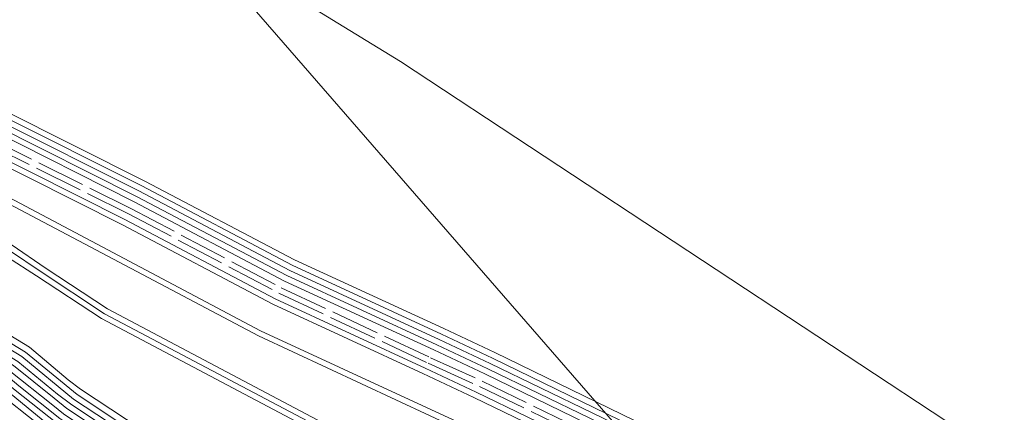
# Model space of a CAD drawing. Header units: metres. Extents: x -740 to 758, y -633 to 854.
# Tile 167 of 256: x -479 to -454, y 300 to 310. Entities that reach past the tile are written whole.
import ezdxf

# ---------------------------------------------------------------- set-up
doc = ezdxf.new("R2010")
doc.units = ezdxf.units.M
doc.header["$MEASUREMENT"] = 0
doc.linetypes.add('1248_208', pattern=[1.456, 1.248, -0.208])
doc.layers.add('Strom.LOVION', color=7, linetype='Continuous')
doc.layers.add('Telko.LOVION', color=7, linetype='Continuous')

msp = doc.modelspace()

# ---------------------------------------------------------------- linework, layer by layer
at = {"layer": 'Strom.LOVION', "color": 1, "linetype": 'Continuous', "lineweight": 18}
for points in [[(-504.336, 332.535), (-503.164, 331.275), (-502.079, 330.007), (-494.458, 321.131), (-492.962, 319.282), (-491.105, 316.922), (-489.503, 314.744), (-488.559, 313.403), (-487.643, 312.192), (-486.658, 311.032), (-485.275, 309.734), (-483.463, 308.433), (-479.814, 306.026), (-472.707, 302.258), (-466.578, 299.429), (-465.039, 298.649), (-459.409, 295.637), (-454.239, 293.542), (-448.026, 291.962), (-444.004, 291.484), (-442.369, 291.245), (-435.454, 290.192)], [(-504.619, 332.256), (-503.449, 331.025), (-502.346, 329.714), (-494.757, 320.866), (-493.264, 319.046), (-491.407, 316.686), (-489.792, 314.524), (-488.998, 313.36), (-488.421, 312.589), (-487.606, 311.516), (-485.693, 309.323), (-484.002, 307.907), (-482.056, 306.443), (-479.039, 304.447), (-478.198, 303.864), (-476.604, 302.823), (-459.57, 293.804), (-454.392, 292.079), (-449.155, 290.818), (-443.176, 289.673), (-435.737, 289.159)], [(-504.458, 332.419), (-503.272, 331.176), (-502.187, 329.907), (-494.579, 321.016), (-493.086, 319.196), (-491.23, 316.836), (-489.612, 314.645), (-488.719, 313.372), (-487.719, 312.066), (-486.766, 310.933), (-485.38, 309.605), (-483.555, 308.321), (-479.874, 305.888), (-472.754, 302.136), (-466.622, 299.277), (-465.144, 298.52), (-459.47, 295.499), (-454.283, 293.39), (-448.041, 291.813), (-444.019, 291.335), (-442.384, 291.095), (-435.456, 290.058)], [(-504.82, 332.044), (-503.68, 330.811), (-502.579, 329.529), (-494.99, 320.68), (-493.497, 318.861), (-491.64, 316.5), (-490.041, 314.351), (-489.25, 313.217), (-488.686, 312.43), (-487.853, 311.314), (-485.907, 309.096), (-484.187, 307.683), (-482.238, 306.188), (-479.156, 304.14), (-478.415, 303.666), (-476.757, 302.572), (-459.661, 293.529), (-454.467, 291.791), (-449.214, 290.516), (-443.222, 289.388), (-435.767, 288.861)], [(-504.727, 332.156), (-503.571, 330.91), (-502.454, 329.615), (-494.865, 320.766), (-493.372, 318.947), (-491.532, 316.6), (-489.917, 314.437), (-489.123, 313.274), (-488.513, 312.476), (-487.728, 311.4), (-485.814, 309.208), (-484.095, 307.795), (-482.133, 306.317), (-479.083, 304.295), (-478.323, 303.778), (-476.68, 302.697), (-459.617, 293.681), (-454.423, 291.943), (-449.199, 290.665), (-443.191, 289.524), (-435.752, 289.01)], [(-429.923, 282.9), (-442.542, 286.055), (-458.123, 291.404), (-469.594, 295.366), (-470.382, 295.717), (-471.542, 296.239), (-472.774, 296.902), (-474.857, 298.102), (-476.622, 299.23), (-477.823, 300.029), (-478.865, 300.858), (-480.523, 302.248), (-481.919, 303.53), (-483.08, 304.673), (-484.632, 306.486), (-485.887, 308.137), (-487.261, 310.101), (-488.38, 311.721), (-490.15, 314.252), (-491.765, 316.414), (-493.605, 318.761), (-495.098, 320.581), (-502.787, 329.538), (-503.788, 330.711)], [(-429.999, 282.612), (-442.617, 285.767), (-458.228, 291.113), (-469.715, 295.088), (-470.503, 295.44), (-471.662, 295.962), (-472.94, 296.635), (-474.993, 297.838), (-476.775, 298.979), (-478.005, 299.775), (-479.066, 300.646), (-480.708, 302.023), (-482.12, 303.318), (-483.281, 304.461), (-484.865, 306.301), (-486.12, 307.952), (-487.51, 309.929), (-488.642, 311.533), (-490.399, 314.08), (-492.014, 316.242), (-493.852, 318.56), (-495.332, 320.396), (-502.905, 329.231), (-504.005, 330.513)], [(-429.968, 282.748), (-442.573, 285.919), (-458.229, 291.275), (-469.655, 295.227), (-470.443, 295.578), (-471.602, 296.101), (-472.864, 296.76), (-474.917, 297.964), (-476.699, 299.105), (-477.9, 299.903), (-478.958, 300.746), (-480.616, 302.135), (-482.028, 303.431), (-483.189, 304.573), (-484.757, 306.4), (-485.995, 308.038), (-487.386, 310.015), (-488.518, 311.619), (-490.29, 314.179), (-491.89, 316.328), (-493.73, 318.675), (-495.223, 320.495), (-502.78, 329.317), (-503.897, 330.612)], [(-430.014, 282.463), (-442.661, 285.615), (-458.259, 290.977), (-469.759, 294.936), (-470.563, 295.301), (-471.739, 295.836), (-473, 296.496), (-475.083, 297.696), (-476.865, 298.837), (-478.082, 299.649), (-479.156, 300.505), (-480.8, 301.91), (-482.213, 303.206), (-483.39, 304.362), (-484.99, 306.215), (-486.245, 307.866), (-487.635, 309.843), (-488.767, 311.446), (-490.523, 313.994), (-492.136, 316.127), (-493.976, 318.474), (-495.44, 320.296), (-503.013, 329.132), (-504.13, 330.427)], [(-485.291, 310.205), (-483.003, 308.567), (-479.859, 306.79), (-476.222, 304.959), (-472.389, 302.94), (-468.566, 301.171), (-467.265, 300.559), (-459.478, 296.798), (-456.647, 295.494), (-454.301, 294.482), (-451.338, 293.501), (-447.916, 292.653), (-443.743, 291.997), (-442.411, 291.817), (-435.374, 291.042)], [(-485.215, 310.331), (-482.913, 308.709), (-479.799, 306.929), (-476.161, 305.098), (-472.329, 303.079), (-468.506, 301.31), (-467.204, 300.698), (-459.402, 296.924), (-456.586, 295.633), (-454.241, 294.621), (-451.294, 293.653), (-447.885, 292.789), (-443.715, 292.162), (-442.396, 291.966), (-435.359, 291.191)], [(-505.286, 307.038), (-491.933, 309.364), (-491.608, 309.366), (-491.298, 309.219), (-478.79, 301.604), (-477.473, 300.521), (-476.287, 299.736), (-474.522, 298.608), (-472.501, 297.431), (-471.255, 296.785), (-470.125, 296.26), (-469.382, 295.919), (-458.28, 292.098), (-453.707, 290.52), (-447.849, 289.556), (-444.841, 288.86), (-443.422, 288.556), (-436.003, 287.951)], [(-435.988, 288.1), (-443.423, 288.718), (-444.81, 288.996), (-447.818, 289.692), (-453.647, 290.659), (-457.883, 292.122), (-469.322, 296.057), (-470.065, 296.399), (-471.195, 296.924), (-472.424, 297.557), (-474.462, 298.747), (-476.211, 299.862), (-477.38, 300.634), (-478.698, 301.717), (-491.222, 309.344), (-491.593, 309.515), (-491.963, 309.523), (-505.229, 307.206)], [(-505.533, 306.837), (-491.918, 309.217), (-491.652, 309.214), (-491.342, 309.067), (-478.896, 301.476), (-477.884, 300.644), (-477.549, 300.396), (-476.364, 299.61), (-474.598, 298.482), (-472.561, 297.292), (-471.332, 296.659), (-470.201, 296.134), (-469.443, 295.78), (-457.943, 291.82), (-453.767, 290.381), (-447.848, 289.394), (-444.869, 288.695), (-443.466, 288.403), (-436.018, 287.802)], [(-436.033, 287.652), (-443.481, 288.254), (-444.9, 288.559), (-447.879, 289.258), (-453.782, 290.232), (-458.003, 291.682), (-469.49, 295.657), (-470.275, 295.979), (-471.405, 296.504), (-472.637, 297.167), (-474.688, 298.341), (-476.44, 299.485), (-477.641, 300.283), (-477.963, 300.547), (-479.004, 301.377), (-491.37, 308.901), (-491.664, 309.035), (-491.875, 309.074), (-505.59, 306.669)], [(-487.313, 307.155), (-478.592, 301.845), (-477.609, 301.011), (-477.291, 300.776), (-476.121, 300.003), (-474.356, 298.876), (-472.335, 297.699), (-471.118, 297.049), (-470.004, 296.537), (-469.278, 296.21), (-457.823, 292.261), (-453.587, 290.798), (-447.836, 289.868), (-444.779, 289.132), (-443.392, 288.854), (-435.973, 288.249), (-428.77, 287.579), (-427.182, 287.513), (-421.073, 287.608), (-414.893, 286.971), (-409.882, 285.894), (-407.988, 285.577)]]:
    msp.add_lwpolyline(points, dxfattribs=at)
at = {"layer": 'Strom.LOVION', "color": 94, "linetype": 'Continuous', "lineweight": 18}
for points in [[(-484.534, 311.225), (-482.294, 309.626), (-479.272, 307.897), (-475.651, 306.079), (-471.835, 304.073), (-468.028, 302.317), (-466.727, 301.705), (-458.937, 297.915), (-456.138, 296.637), (-453.857, 295.678), (-450.985, 294.717), (-447.653, 293.89), (-443.542, 293.258), (-442.267, 293.072), (-435.29, 292.291)], [(-484.716, 310.971), (-482.463, 309.388), (-479.409, 307.632), (-475.804, 305.827), (-471.955, 303.795), (-468.148, 302.039), (-466.847, 301.427), (-459.045, 297.653), (-456.258, 296.359), (-453.961, 295.387), (-451.06, 294.429), (-447.728, 293.602), (-443.601, 292.957), (-442.297, 292.774), (-435.29, 291.996)], [(-484.639, 311.096), (-482.386, 309.514), (-479.349, 307.771), (-475.728, 305.953), (-471.895, 303.934), (-468.088, 302.178), (-466.787, 301.566), (-458.998, 297.776), (-456.198, 296.498), (-453.901, 295.526), (-451.016, 294.581), (-447.697, 293.738), (-443.57, 293.093), (-442.282, 292.923), (-435.275, 292.145)], [(-484.901, 310.746), (-482.628, 309.121), (-479.562, 307.381), (-475.925, 305.55), (-472.092, 303.53), (-468.285, 301.774), (-466.984, 301.163), (-459.195, 297.373), (-456.379, 296.082), (-454.066, 295.096), (-451.151, 294.154), (-447.787, 293.301), (-443.631, 292.658), (-442.327, 292.475), (-435.32, 291.697)], [(-484.808, 310.858), (-482.539, 309.262), (-479.486, 307.507), (-475.865, 305.688), (-472.032, 303.669), (-468.209, 301.9), (-466.907, 301.288), (-459.105, 297.514), (-456.319, 296.22), (-454.022, 295.248), (-451.104, 294.277), (-447.756, 293.437), (-443.616, 292.807), (-442.312, 292.624), (-435.305, 291.847)], [(-496.109, 266.38), (-495.544, 272.539), (-495.227, 279.574), (-496.853, 291.518), (-497.608, 294.105), (-498.582, 296.655), (-500.046, 300.147), (-501.851, 303.488), (-503.581, 306.525), (-503.559, 306.749), (-503.352, 306.902), (-491.861, 308.927), (-491.65, 308.889), (-491.369, 308.739), (-479.11, 301.248), (-478.004, 300.366), (-477.731, 300.142), (-476.546, 299.356), (-474.764, 298.215), (-472.727, 297.025), (-471.465, 296.365), (-470.335, 295.84), (-469.547, 295.489), (-465.741, 294.191)]]:
    msp.add_lwpolyline(points, dxfattribs=at)
at = {"layer": 'Strom.LOVION', "color": 1, "linetype": '1248_208', "lineweight": 18}
for points in [[(-485.109, 310.459), (-482.808, 308.837), (-479.722, 307.055), (-476.088, 305.253), (-472.239, 303.22), (-468.429, 301.435), (-467.115, 300.84), (-459.342, 297.063), (-456.51, 295.758), (-454.197, 294.773), (-451.234, 293.792), (-447.857, 292.954), (-443.684, 292.298), (-442.367, 292.131), (-435.331, 291.356)], [(-485.017, 310.572), (-482.731, 308.963), (-479.662, 307.194), (-476.012, 305.379), (-472.179, 303.359), (-468.369, 301.574), (-467.054, 300.979), (-459.265, 297.188), (-456.45, 295.897), (-454.136, 294.912), (-451.206, 293.957), (-447.812, 293.106), (-443.656, 292.464), (-442.352, 292.281), (-435.329, 291.489)]]:
    msp.add_lwpolyline(points, dxfattribs=at)
at = {"layer": 'Telko.LOVION', "color": 1, "linetype": 'Continuous', "lineweight": 18}
for points in [[(-382.824, 271.087), (-382.992, 271.602), (-388.154, 277.999), (-388.385, 278.242), (-401.779, 279.504), (-422.531, 281.805), (-428.172, 282.214), (-454.479, 299.474), (-469.137, 309.124), (-476.62, 313.713), (-492.841, 315.171), (-499.115, 322.213), (-504.66, 328.143), (-509.806, 332.561), (-515.63, 336.809), (-522.715, 340.801), (-530.993, 344.751), (-538.07, 347.605), (-547.838, 350.626), (-555.35, 352.492), (-563.942, 353.765), (-570.752, 354.489)], [(-580.234, 342.951), (-571.726, 342.231), (-560.771, 340.524), (-554.196, 338.728), (-553.683, 338.764), (-543.559, 335.586), (-537.041, 333.002), (-523.715, 326.546), (-517.379, 322.496), (-512.165, 317.996), (-507.471, 313.061), (-503.796, 309.933), (-492.887, 308.694), (-476.388, 314.519), (-459.238, 294.797), (-429.679, 286.146), (-427.469, 286.672), (-388.006, 278.442), (-382.34, 271.577), (-382.216, 271.072)]]:
    msp.add_lwpolyline(points, dxfattribs=at)

doc.saveas('drawing.dxf')
